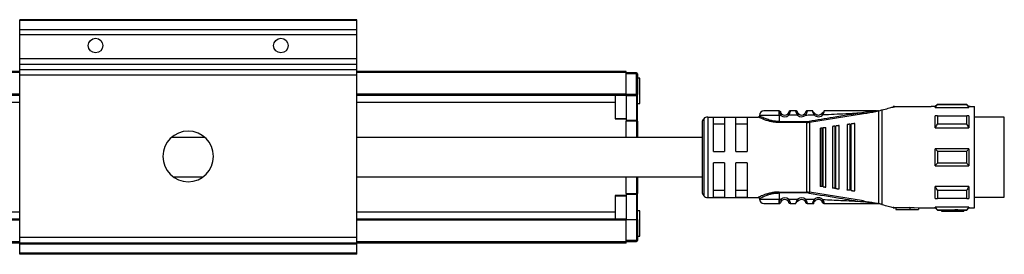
# Model space of a CAD drawing. Header units: millimetres. Extents: x -781 to 2310, y 413 to 796.
# Tile 4 of 9: x 206 to 381, y 413 to 455. Entities that reach past the tile are written whole.
import ezdxf

# ---------------------------------------------------------------- set-up
doc = ezdxf.new("R2010")
doc.units = ezdxf.units.MM

# ---------------------------------------------------------------- blocks, each defined once
blk = doc.blocks.new('Drawing View4')
at = {"color": 7, "linetype": 'Continuous', "lineweight": 25}
for p, q in [((167.73, 27.95), (107.73, 27.95)), ((107.73, 27.81), (107.73, 27.95)), ((167.73, 27.81), (107.73, 27.81)), ((107.73, 26.15), (107.73, 27.81)), ((167.73, 27.81), (167.73, 27.95)), ((167.73, 26.15), (167.73, 27.81)), ((167.73, 26.15), (107.73, 26.15)), ((107.73, 25.29), (107.73, 26.15)), ((167.73, 25.29), (107.73, 25.29)), ((107.73, 20.99), (107.73, 25.29)), ((167.73, 25.29), (167.73, 26.15)), ((167.73, 20.99), (167.73, 25.29)), ((167.73, 20.99), (107.73, 20.99)), ((107.73, 20), (107.73, 20.99)), ((167.73, 20), (107.73, 20)), ((107.73, 19.06), (107.73, 20)), ((167.73, 20), (167.73, 20.99)), ((167.73, 19.06), (167.73, 20)), ((107.73, 18.75), (27.73, 18.75)), ((107.73, 18.55), (27.73, 18.55)), ((167.73, 19.06), (107.73, 19.06)), ((107.73, 18.07), (107.73, 19.06)), ((167.73, 18.07), (107.73, 18.07)), ((107.73, -10.75), (107.73, 18.07)), ((167.73, 18.07), (167.73, 19.06)), ((215.73, 18.75), (167.73, 18.75)), ((215.73, 18.55), (167.73, 18.55)), ((167.73, -10.75), (167.73, 18.07)), ((215.73, 18.55), (215.73, 18.75)), ((215.73, 14.7), (215.73, 18.55)), ((217.53, 18.5), (215.73, 18.5)), ((217.53, 18.3), (215.73, 18.3)), ((217.53, 18.44), (217.53, 18.5)), ((217.53, 18.3), (217.53, 18.44)), ((217.73, 18.3), (217.53, 18.3)), ((217.53, 14.63), (217.53, 18.3)), ((217.73, 18.3), (217.73, 14.63)), ((218.13, 17.55), (217.73, 17.55)), ((218.13, 13.96), (218.13, 17.55)), ((107.73, 14.7), (27.73, 14.7)), ((107.73, 14.5), (27.73, 14.5)), ((215.73, 14.7), (167.73, 14.7)), ((215.73, 14.5), (167.73, 14.5)), ((213.73, 14.5), (213.73, 10.38)), ((215.73, 14.5), (215.73, 14.7)), ((217.53, 14.63), (215.73, 14.63)), ((215.73, 14.5), (215.73, 14.49)), ((215.73, 14.49), (217.53, 14.49)), ((215.73, 14.49), (215.73, 10.06)), ((217.53, 14.49), (217.53, 14.63)), ((217.53, 14.63), (217.64, 14.63)), ((217.53, 14.49), (217.53, 10.06)), ((217.64, 14.63), (217.73, 14.63)), ((217.73, 10.2), (217.73, 14.63)), ((107.73, 13.26), (27.73, 13.26)), ((213.73, 13.26), (167.73, 13.26)), ((217.73, 13.05), (218.13, 13.05)), ((218.13, 13.05), (218.13, 13.96)), ((263.5, 12.5), (263.23, 12.5)), ((263.23, 12.5), (263.23, 12.43)), ((263.5, 12.5), (270.02, 12.5)), ((270.73, 12.5), (270.02, 12.5)), ((271.13, 12.9), (270.73, 12.5)), ((270.73, 12.37), (270.73, 12.5)), ((270.73, 12.37), (276.73, 12.37)), ((276.33, 12.9), (271.13, 12.9)), ((276.33, 12.84), (271.13, 12.84)), ((276.73, 12.5), (276.33, 12.9)), ((276.33, 12.84), (276.33, 12.9)), ((276.93, 12.5), (276.73, 12.5)), ((276.73, 12.5), (276.73, 12.37)), ((276.93, 12.5), (277.73, 12.5)), ((277.73, -5.5), (277.73, 12.5)), ((230.23, 10.65), (230.23, -3.65)), ((230.23, 10.65), (239.23, 10.65)), ((233.23, 10.58), (231.23, 10.58)), ((231.23, 4.5), (231.23, 10.58)), ((233.23, 10.58), (233.23, 4.5)), ((235.23, 4.5), (235.23, 10.58)), ((237.23, 10.58), (235.23, 10.58)), ((237.23, 10.58), (237.23, 4.5)), ((239.43, 10.95), (239.43, 10.85)), ((242.93, 11.73), (242.92, 11.75)), ((242.93, 11.72), (242.93, 11.73)), ((242.93, 10.95), (242.93, 9.85)), ((243.25, 10.95), (242.93, 10.95)), ((243.25, 10.95), (243.44, 11.18)), ((246.22, 10.97), (244.62, 10.96)), ((245.92, 11.75), (244.94, 11.75)), ((246.22, 10.97), (246.42, 11.2)), ((248.32, 9.71), (257.99, 11.27)), ((248.95, 11.63), (248.94, 11.64)), ((249.36, 11.22), (249.38, 11.24)), ((250.53, 11.26), (250.51, 11.28)), ((260.45, 11.75), (260.66, 11.75)), ((260.68, -4.75), (260.68, 11.75)), ((260.73, 11.76), (261.25, 11.9)), ((261.25, 11.9), (261.25, -4.9)), ((271.13, 10.85), (276.33, 10.85)), ((276.73, 10.84), (276.73, 8.71)), ((283.03, 10.63), (277.73, 10.63)), ((283.03, 7.69), (283.03, 10.63)), ((213.73, 10.38), (215.73, 10.38)), ((213.73, 10.38), (213.73, 10.31)), ((213.73, 10.31), (215.73, 10.31)), ((217.53, 10.06), (215.73, 10.06)), ((215.73, 10.06), (215.73, 9.92)), ((217.53, 9.92), (215.73, 9.92)), ((215.73, 7), (215.73, 9.92)), ((217.53, 10.06), (217.53, 9.92)), ((217.53, 9.92), (217.73, 9.92)), ((217.53, 9.92), (217.53, 7)), ((217.73, 9.92), (217.73, 10.2)), ((217.73, 9.92), (217.73, 7)), ((229.23, 9.65), (229.23, -2.65)), ((229.52, 10.36), (229.52, -3.36)), ((231.23, 9.42), (233.23, 9.42)), ((235.23, 9.42), (237.23, 9.42)), ((242.93, 9.85), (247.9, 9.85)), ((247.9, 9.68), (242.93, 9.68)), ((247.9, 9.85), (247.9, 9.68)), ((247.9, -2.68), (247.9, 9.68)), ((248.3, 9.88), (248.32, 9.71)), ((248.32, 9.71), (248.32, -2.71)), ((251.23, -1.81), (251.23, 8.81)), ((252.43, 8.97), (252.43, -1.97)), ((252.86, 9.03), (253.06, 9.05)), ((252.86, 9.03), (252.86, -2.03)), ((253.63, -2.13), (253.63, 9.13)), ((255.03, 9.31), (255.03, -2.31)), ((255.54, 9.38), (255.54, -2.38)), ((255.83, 9.42), (255.74, 9.41)), ((255.74, -2.41), (255.74, 9.41)), ((256.43, -2.5), (256.43, 9.5)), ((276.33, 9.38), (271.13, 9.38)), ((107.73, 8.5), (107.63, 8.5)), ((250.23, 8.68), (250.23, -1.68)), ((250.57, 8.73), (250.77, 8.75)), ((250.57, 8.73), (250.57, -1.73)), ((270.73, 8.71), (276.73, 8.71)), ((283.03, -3.62), (283.03, 7.69)), ((231.23, 4.5), (233.23, 4.5)), ((235.23, 4.5), (237.23, 4.5)), ((276.73, 5), (270.73, 5)), ((271.13, 4.56), (276.33, 4.56)), ((276.73, 5), (276.73, 2)), ((233.23, 2.5), (231.23, 2.5)), ((231.23, -3.58), (231.23, 2.5)), ((233.23, 2.5), (233.23, -3.58)), ((237.23, 2.5), (235.23, 2.5)), ((235.23, -3.58), (235.23, 2.5)), ((237.23, 2.5), (237.23, -3.58)), ((270.73, 2), (276.73, 2)), ((276.33, 2.44), (271.13, 2.44)), ((107.73, -1.5), (107.63, -1.5)), ((215.73, -2.92), (215.73, 0)), ((217.53, 0), (217.53, -2.92)), ((217.73, 0), (217.73, -2.92)), ((250.77, -1.75), (250.57, -1.73)), ((270.73, -3.84), (270.73, -1.71)), ((276.73, -1.71), (270.73, -1.71)), ((215.73, -3.31), (213.73, -3.31)), ((213.73, -3.31), (213.73, -3.38)), ((213.73, -3.38), (215.73, -3.38)), ((213.73, -3.38), (213.73, -7.5)), ((215.73, -2.92), (217.53, -2.92)), ((215.73, -2.92), (215.73, -3.06)), ((215.73, -3.06), (217.53, -3.06)), ((215.73, -3.06), (215.73, -7.5)), ((217.53, -2.92), (217.53, -3.06)), ((217.73, -2.92), (217.53, -2.92)), ((217.53, -3.06), (217.53, -7.55)), ((217.73, -3.2), (217.73, -2.92)), ((217.73, -7.63), (217.73, -3.2)), ((233.23, -2.42), (231.23, -2.42)), ((237.23, -2.42), (235.23, -2.42)), ((242.93, -2.68), (247.9, -2.68)), ((247.9, -2.85), (242.93, -2.85)), ((247.9, -2.85), (247.9, -2.68)), ((248.3, -2.88), (248.32, -2.71)), ((257.99, -4.27), (248.32, -2.71)), ((253.06, -2.05), (252.86, -2.03)), ((255.74, -2.41), (255.54, -2.38)), ((255.74, -2.41), (255.83, -2.42)), ((271.13, -2.38), (276.33, -2.38)), ((230.23, -3.65), (239.23, -3.65)), ((231.23, -3.58), (233.23, -3.58)), ((235.23, -3.58), (237.23, -3.58)), ((239.43, -3.85), (239.43, -3.95)), ((242.92, -4.75), (242.93, -4.72)), ((242.93, -3.95), (243.25, -3.95)), ((244.62, -3.96), (244.42, -4.18)), ((244.62, -3.96), (246.22, -3.97)), ((244.93, -4.75), (245.92, -4.75)), ((246.41, -4.18), (246.42, -4.2)), ((246.41, -4.18), (246.42, -4.2)), ((247.66, -4), (247.45, -4.21)), ((249.36, -4.22), (249.38, -4.24)), ((250.51, -4.28), (250.74, -4.08)), ((260.45, -4.75), (260.22, -4.75)), ((260.45, -4.75), (260.68, -4.75)), ((276.33, -3.85), (271.13, -3.85)), ((277.73, -3.62), (283.03, -3.62)), ((107.73, -6.26), (27.73, -6.26)), ((213.73, -6.26), (167.73, -6.26)), ((218.13, -6.05), (217.73, -6.05)), ((218.13, -10.31), (218.13, -6.05)), ((263.23, -5.43), (263.23, -5.5)), ((263.23, -5.5), (263.5, -5.5)), ((263.73, -5.5), (263.5, -5.5)), ((266.23, -5.47), (263.73, -5.47)), ((263.73, -5.47), (263.73, -5.77)), ((263.73, -5.77), (263.73, -5.8)), ((263.73, -5.77), (266.23, -5.77)), ((263.73, -5.8), (267.73, -5.8)), ((266.23, -5.38), (267.73, -5.5)), ((266.23, -5.38), (266.23, -5.69)), ((266.23, -5.69), (267.73, -5.8)), ((266.23, -5.69), (266.23, -5.77)), ((267.73, -5.5), (270.02, -5.5)), ((267.73, -5.5), (267.73, -5.8)), ((270.02, -5.5), (270.73, -5.5)), ((276.73, -5.37), (270.73, -5.37)), ((270.73, -5.5), (271.13, -5.9)), ((271.13, -5.84), (276.33, -5.84)), ((271.13, -5.84), (271.13, -5.9)), ((271.13, -5.9), (271.83, -5.9)), ((274.23, -5.89), (271.83, -5.89)), ((271.83, -5.89), (271.83, -6.09)), ((271.83, -6.09), (271.83, -6.1)), ((271.83, -6.09), (274.23, -6.09)), ((271.83, -6.1), (275.83, -6.1)), ((274.23, -5.85), (274.23, -6.05)), ((274.23, -6.05), (274.23, -6.09)), ((275.83, -5.9), (276.33, -5.9)), ((275.83, -5.9), (275.83, -6.1)), ((276.33, -5.9), (276.73, -5.5)), ((276.73, -5.37), (276.73, -5.5)), ((276.73, -5.5), (276.93, -5.5)), ((276.93, -5.5), (277.73, -5.5)), ((107.73, -7.5), (27.73, -7.5)), ((107.73, -7.7), (27.73, -7.7)), ((215.73, -7.5), (167.73, -7.5)), ((215.73, -7.7), (167.73, -7.7)), ((215.73, -7.7), (215.73, -7.5)), ((215.73, -7.55), (217.53, -7.55)), ((215.73, -11.55), (215.73, -7.7)), ((217.53, -7.55), (217.53, -11.3)), ((217.73, -7.63), (217.73, -11.3)), ((218.13, -10.55), (218.13, -10.31)), ((107.73, -11.55), (27.73, -11.55)), ((107.73, -11.75), (27.73, -11.75)), ((167.73, -10.75), (107.73, -10.75)), ((107.73, -11.75), (107.73, -10.75)), ((167.73, -11.75), (107.73, -11.75)), ((107.73, -11.95), (107.73, -11.75)), ((167.73, -11.95), (107.73, -11.95)), ((107.73, -13.55), (107.73, -11.95)), ((167.73, -11.75), (167.73, -10.75)), ((215.73, -11.55), (167.73, -11.55)), ((167.73, -11.95), (167.73, -11.75)), ((215.73, -11.75), (167.73, -11.75)), ((167.73, -13.55), (167.73, -11.95)), ((217.53, -11.3), (215.73, -11.3)), ((215.73, -11.5), (217.53, -11.5)), ((215.73, -11.75), (215.73, -11.55)), ((217.53, -11.3), (217.53, -11.44)), ((217.53, -11.44), (217.53, -11.5)), ((217.73, -10.55), (218.13, -10.55)), ((167.73, -13.55), (107.73, -13.55)), ((107.73, -13.75), (107.73, -13.55)), ((167.73, -13.75), (107.73, -13.75)), ((167.73, -13.75), (167.73, -13.55))]:
    blk.add_line(p, q, dxfattribs=at)
at = {"color": 7, "linetype": 'Continuous', "lineweight": 25, "flags": 128}
for points in [[(242.93, 10.95), (242.09, 10.95), (241.3, 10.95), (240.61, 10.95), (240.05, 10.95), (239.66, 10.95), (239.45, 10.95), (239.43, 10.95)], [(245.92, 11.75), (245.97, 11.75), (246, 11.74)], [(270.73, 8.71), (270.73, 9.02), (270.73, 9.31), (270.73, 9.59), (270.73, 9.86), (270.73, 10.12), (270.73, 10.37), (270.73, 10.61), (270.73, 10.84)], [(271.13, 10.85), (271.13, 10.69), (271.13, 10.52), (271.13, 10.34), (271.13, 10.16), (271.13, 9.97), (271.13, 9.78), (271.13, 9.58), (271.13, 9.38)], [(276.33, 9.38), (276.33, 9.58), (276.33, 9.78), (276.33, 9.97), (276.33, 10.16), (276.33, 10.34), (276.33, 10.52), (276.33, 10.69), (276.33, 10.85)], [(107.73, 10.49), (107.73, 10.49), (107.63, 10.5)], [(253.06, -2.05), (253.06, -0.97), (253.06, 0.23), (253.06, 1.5), (253.06, 2.83), (253.06, 4.17), (253.06, 5.5), (253.06, 6.77), (253.06, 7.97), (253.06, 9.05)], [(255.54, 9.38), (255.66, 9.4), (255.74, 9.41)], [(250.77, -1.75), (250.77, -0.72), (250.77, 0.41), (250.77, 1.62), (250.77, 2.87), (250.77, 4.13), (250.77, 5.38), (250.77, 6.59), (250.77, 7.72), (250.77, 8.75)], [(270.73, 2), (270.73, 2.37), (270.73, 2.75), (270.73, 3.12), (270.73, 3.5), (270.73, 3.88), (270.73, 4.25), (270.73, 4.63), (270.73, 5)], [(271.13, 4.56), (271.13, 4.29), (271.13, 4.03), (271.13, 3.76), (271.13, 3.5), (271.13, 3.24), (271.13, 2.97), (271.13, 2.71), (271.13, 2.44)], [(276.33, 2.44), (276.33, 2.71), (276.33, 2.97), (276.33, 3.24), (276.33, 3.5), (276.33, 3.76), (276.33, 4.03), (276.33, 4.29), (276.33, 4.56)], [(276.73, -1.71), (276.73, -2.02), (276.73, -2.31), (276.73, -2.59), (276.73, -2.86), (276.73, -3.12), (276.73, -3.37), (276.73, -3.61), (276.73, -3.84)], [(107.73, -3.49), (107.73, -3.49), (107.63, -3.5)], [(242.93, -2.85), (242.93, -3.47), (242.93, -3.95)], [(271.13, -2.38), (271.13, -2.58), (271.13, -2.78), (271.13, -2.97), (271.13, -3.16), (271.13, -3.34), (271.13, -3.52), (271.13, -3.69), (271.13, -3.85)], [(276.33, -3.85), (276.33, -3.69), (276.33, -3.52), (276.33, -3.34), (276.33, -3.16), (276.33, -2.97), (276.33, -2.78), (276.33, -2.58), (276.33, -2.38)], [(239.43, -3.95), (239.45, -3.95), (239.66, -3.95), (240.05, -3.95), (240.61, -3.95), (241.3, -3.95), (242.09, -3.95), (242.93, -3.95)], [(270.73, -5.5), (270.73, -5.49), (270.73, -5.47), (270.73, -5.43), (270.73, -5.37)], [(276.33, -5.9), (276.33, -5.9), (276.33, -5.89), (276.33, -5.87), (276.33, -5.84)], [(217.53, -11.3), (217.57, -11.3), (217.61, -11.3), (217.64, -11.3), (217.67, -11.3), (217.69, -11.3), (217.71, -11.3), (217.72, -11.3), (217.73, -11.3)]]:
    blk.add_lwpolyline(points, dxfattribs=at)
at = {"color": 7, "linetype": 'Continuous', "lineweight": 25}
for centre in [(121.23, 23.35), (154.23, 23.35)]:
    blk.add_circle(centre, 1.3, dxfattribs=at)
for centre, radius, start, end in [((217.53, 18.3), 0.2, 0, 90), ((217.53, 14.74), 0.245, 269.0206, 304.1238), ((217.43, 14.52), 0.243, 2.4776, 27.5126), ((217.6, 14.64), 0.128, 302.6826, 357.3862), ((414.22, 12.89), 143.1, 179.9966, 180.0205), ((230.23, 9.65), 1, 90, 135), ((240.23, 10.95), 0.8, 89.9996, 179.9996), ((243.93, 11.75), 1.05, 229.5999, 310.9287), ((243.93, 11.75), 0.75, 229.5945, 310.9271), ((245.92, 11.45), 0.3, 16.6017, 40.6516), ((246.93, 11.75), 1.05, 227.6552, 314.3629), ((246.93, 11.75), 0.75, 227.6553, 314.363), ((249.93, 11.75), 1.05, 222.867, 320.7053), ((249.93, 11.75), 0.75, 222.867, 320.7053), ((217.55, 10.24), 0.179, 262.2327, 349.1567), ((230.23, 9.65), 1, 135, 180), ((247.9, 12.28), 2.43, 270.0027, 279.4582), ((137.73, 3.65), 4.5, 90, 270), ((137.73, 3.65), 4.5, 270, 90), ((217.55, -3.24), 0.179, 10.8433, 97.7673), ((230.23, -2.65), 1, 180, 225), ((230.23, -2.65), 1, 225, 270), ((247.9, -5.28), 2.43, 80.5416, 89.9931), ((240.23, -3.95), 0.8, 180.0004, 270.0004), ((243.93, -4.75), 1.05, 49.0731, 130.3811), ((243.93, -4.75), 0.75, 49.0731, 130.4057), ((246.93, -4.75), 1.05, 45.6392, 132.3453), ((246.93, -4.75), 0.75, 45.6374, 132.3465), ((247.93, -4.45), 0.3, 196.6017, 270), ((249.93, -4.75), 1.05, 39.3083, 137.1337), ((249.93, -4.75), 0.75, 39.2948, 137.1337), ((217.53, -11.3), 0.2, 270, 359.9998)]:
    blk.add_arc(centre, radius, start, end, dxfattribs=at)
for points, knots in [([(261.25, 11.9), (261.65, 12.01), (262.44, 12.22), (262.97, 12.36), (263.23, 12.43)], [0, 0, 0, 0, 0.503559, 1, 1, 1, 1]), ([(263.23, 12.43), (263.32, 12.45), (263.47, 12.49), (263.49, 12.5), (263.5, 12.5)], [0, 0, 0, 0, 0.597948, 1, 1, 1, 1]), ([(270.73, 12.37), (270.8, 12.46), (270.93, 12.62), (271.07, 12.77), (271.13, 12.84)], [0, 0, 0, 0, 0.553792, 1, 1, 1, 1]), ([(276.33, 12.84), (276.41, 12.75), (276.54, 12.6), (276.67, 12.44), (276.73, 12.37)], [0, 0, 0, 0, 0.5661892, 1, 1, 1, 1]), ([(239.43, 10.85), (239.43, 10.83), (239.42, 10.79), (239.4, 10.74), (239.37, 10.71), (239.34, 10.68), (239.29, 10.65), (239.25, 10.65), (239.22, 10.65)], [0, 0, 0, 0, 0.2399307, 0.3693767, 0.501524, 0.6334465, 0.7622473, 1, 1, 1, 1]), ([(241.94, 9.76), (241.85, 9.77), (241.5, 9.82), (240.96, 9.96), (240.34, 10.16), (239.84, 10.37), (239.48, 10.53), (239.26, 10.63), (239.24, 10.64), (239.23, 10.65)], [0, 0, 0, 0, 0.058005, 0.221383, 0.387996, 0.55011, 0.713007, 0.864869, 1, 1, 1, 1]), ([(242.93, 9.85), (242.71, 9.86), (242.24, 9.88), (241.5, 10.01), (240.9, 10.2), (240.23, 10.45), (239.74, 10.69), (239.49, 10.82), (239.41, 10.86), (239.43, 10.85), (239.43, 10.85)], [0, 0, 0, 0, 0.119643, 0.249053, 0.420317, 0.499119, 0.748929, 0.878027, 0.999989, 1, 1, 1, 1]), ([(242.92, 11.75), (242.57, 11.75), (241.86, 11.75), (240.97, 11.75), (240.35, 11.75), (240.27, 11.75), (240.23, 11.75)], [0, 0, 0, 0, 0.25, 0.499999, 0.75, 1, 1, 1, 1]), ([(242.93, 10.95), (242.93, 11.04), (242.93, 11.21), (242.93, 11.44), (242.93, 11.63), (242.93, 11.69), (242.93, 11.72)], [0, 0, 0, 0, 0.25, 0.5, 0.75, 1, 1, 1, 1]), ([(242.93, 11.72), (242.93, 11.69), (242.95, 11.63), (243, 11.43), (243.09, 11.19), (243.19, 11.03), (243.25, 10.95)], [0, 0, 0, 0, 0.242869, 0.486629, 0.730713, 1, 1, 1, 1]), ([(243.43, 11.16), (243.41, 11.18), (243.35, 11.21), (243.26, 11.28), (243.17, 11.36), (243.08, 11.45), (243.01, 11.54), (242.97, 11.58), (242.95, 11.6)], [0, 0, 0, 0, 0.142674, 0.296671, 0.465173, 0.648681, 0.845235, 1, 1, 1, 1]), ([(243.44, 11.18), (243.42, 11.2), (243.38, 11.24), (243.32, 11.31), (243.28, 11.37), (243.24, 11.45), (243.21, 11.52), (243.21, 11.53), (243.21, 11.54)], [0, 0, 0, 0, 0.125212, 0.241394, 0.354087, 0.469338, 0.726349, 1, 1, 1, 1]), ([(244.65, 11.54), (244.65, 11.53), (244.65, 11.53), (244.64, 11.5), (244.61, 11.43), (244.56, 11.35), (244.52, 11.29), (244.48, 11.24), (244.44, 11.2), (244.42, 11.18)], [0, 0, 0, 0, 0.09964, 0.282254, 0.560634, 0.674404, 0.782627, 0.889659, 1, 1, 1, 1]), ([(244.94, 11.75), (244.93, 11.74), (244.93, 11.74), (244.91, 11.67), (244.89, 11.58), (244.84, 11.43), (244.77, 11.21), (244.67, 11.04), (244.62, 10.96)], [0, 0, 0, 0, 0.144729, 0.283823, 0.416344, 0.542823, 0.779088, 1, 1, 1, 1]), ([(246.22, 10.97), (246.17, 11.07), (246.08, 11.21), (246.02, 11.4), (245.98, 11.52), (245.95, 11.62), (245.93, 11.69), (245.92, 11.74), (245.92, 11.75), (245.92, 11.75)], [0, 0, 0, 0, 0.260575, 0.380139, 0.506889, 0.633746, 0.751654, 0.873628, 1, 1, 1, 1]), ([(246.15, 11.64), (246.13, 11.66), (246.09, 11.7), (246.01, 11.74), (245.95, 11.74), (245.92, 11.74)], [0, 0, 0, 0, 0.2878858, 0.6555388, 1, 1, 1, 1]), ([(246.42, 11.2), (246.4, 11.22), (246.36, 11.26), (246.31, 11.32), (246.28, 11.38), (246.24, 11.44), (246.21, 11.52), (246.21, 11.53), (246.21, 11.54)], [0, 0, 0, 0, 0.128473, 0.244247, 0.350551, 0.471184, 0.69326, 1, 1, 1, 1]), ([(246.41, 11.18), (246.38, 11.21), (246.32, 11.29), (246.26, 11.4), (246.23, 11.47), (246.23, 11.48), (246.22, 11.49)], [0, 0, 0, 0, 0.273071, 0.544219, 0.815713, 1, 1, 1, 1]), ([(247.65, 11.54), (247.64, 11.53), (247.64, 11.51), (247.62, 11.47), (247.61, 11.43), (247.58, 11.38), (247.55, 11.32), (247.5, 11.27), (247.47, 11.23), (247.45, 11.21)], [0, 0, 0, 0, 0.311224, 0.44031, 0.555819, 0.666654, 0.779304, 0.885992, 1, 1, 1, 1]), ([(247.63, 11.49), (247.63, 11.49), (247.63, 11.47), (247.6, 11.4), (247.55, 11.3), (247.49, 11.23), (247.46, 11.2)], [0, 0, 0, 0, 0.186507, 0.455708, 0.726218, 1, 1, 1, 1]), ([(247.72, 11.66), (247.71, 11.65), (247.68, 11.61), (247.66, 11.57), (247.65, 11.54)], [0, 0, 0, 0, 0.349074, 1, 1, 1, 1]), ([(247.93, 11.75), (247.93, 11.75), (247.93, 11.74), (247.92, 11.69), (247.9, 11.62), (247.88, 11.53), (247.84, 11.41), (247.78, 11.23), (247.71, 11.09), (247.66, 11)], [0, 0, 0, 0, 0.130596, 0.243598, 0.365223, 0.490036, 0.623138, 0.753138, 1, 1, 1, 1]), ([(247.66, 11), (247.94, 11.01), (248.44, 11.02), (248.94, 11.03), (249.16, 11.04)], [0, 0, 0, 0, 0.560003, 1, 1, 1, 1]), ([(247.93, 11.74), (247.9, 11.74), (247.84, 11.74), (247.76, 11.7), (247.72, 11.66), (247.71, 11.64)], [0, 0, 0, 0, 0.337444, 0.704515, 1, 1, 1, 1]), ([(247.93, 11.75), (247.9, 11.75), (247.84, 11.74), (247.79, 11.71), (247.77, 11.7)], [0, 0, 0, 0, 0.553858, 1, 1, 1, 1]), ([(248.92, 11.75), (248.74, 11.75), (248.41, 11.75), (248.08, 11.75), (247.93, 11.75)], [0, 0, 0, 0, 0.559996, 1, 1, 1, 1]), ([(257.96, 11.45), (256.16, 11.16), (252.93, 10.65), (249.71, 10.12), (248.3, 9.88)], [0, 0, 0, 0, 0.560132, 1, 1, 1, 1]), ([(248.94, 11.62), (248.94, 11.65), (248.93, 11.7), (248.92, 11.74), (248.92, 11.75), (248.92, 11.75)], [0, 0, 0, 0, 0.265929, 0.626456, 1, 1, 1, 1]), ([(249.16, 11.04), (249.12, 11.13), (249.05, 11.26), (248.99, 11.43), (248.96, 11.54), (248.95, 11.6), (248.94, 11.62)], [0, 0, 0, 0, 0.3967666, 0.596129, 0.7920964, 1, 1, 1, 1]), ([(249.37, 11.22), (249.34, 11.24), (249.3, 11.27), (249.22, 11.34), (249.14, 11.41), (249.06, 11.5), (249, 11.57), (248.96, 11.61), (248.95, 11.63)], [0, 0, 0, 0, 0.140697, 0.293067, 0.459187, 0.639907, 0.83246, 1, 1, 1, 1]), ([(249.16, 11.04), (249.19, 11.06), (249.25, 11.12), (249.32, 11.18), (249.36, 11.22), (249.36, 11.22), (249.36, 11.22)], [0, 0, 0, 0, 0.328922, 0.657845, 0.986767, 1, 1, 1, 1]), ([(250.9, 11.58), (250.88, 11.56), (250.84, 11.53), (250.78, 11.46), (250.71, 11.4), (250.64, 11.34), (250.58, 11.3), (250.54, 11.27), (250.52, 11.26)], [0, 0, 0, 0, 0.165586, 0.356662, 0.535912, 0.702186, 0.856372, 1, 1, 1, 1]), ([(250.74, 11.09), (250.71, 11.11), (250.65, 11.16), (250.58, 11.22), (250.53, 11.26), (250.53, 11.26), (250.53, 11.26)], [0, 0, 0, 0, 0.329696, 0.659392, 0.989088, 1, 1, 1, 1]), ([(250.9, 11.58), (250.9, 11.57), (250.89, 11.54), (250.87, 11.45), (250.83, 11.3), (250.77, 11.17), (250.74, 11.09)], [0, 0, 0, 0, 0.069566, 0.299348, 0.533277, 1, 1, 1, 1]), ([(250.74, 11.09), (252.09, 11.14), (254.5, 11.23), (256.9, 11.38), (257.96, 11.45)], [0, 0, 0, 0, 0.560035, 1, 1, 1, 1]), ([(250.93, 11.75), (250.93, 11.75), (250.93, 11.74), (250.92, 11.69), (250.91, 11.62), (250.9, 11.58)], [0, 0, 0, 0, 0.2940392, 0.5784955, 1, 1, 1, 1]), ([(260.22, 11.75), (258.49, 11.75), (255.4, 11.75), (252.3, 11.75), (250.93, 11.75)], [0, 0, 0, 0, 0.55991, 1, 1, 1, 1]), ([(260.04, 11.69), (259.8, 11.66), (259.11, 11.59), (258.42, 11.51), (257.96, 11.45)], [0, 0, 0, 0, 0.336936, 1, 1, 1, 1]), ([(257.96, 11.45), (257.96, 11.44), (257.97, 11.43), (257.97, 11.39), (257.98, 11.34), (257.98, 11.3), (257.99, 11.28), (257.99, 11.27)], [0, 0, 0, 0, 0.091603, 0.249514, 0.4999, 0.764636, 1, 1, 1, 1]), ([(257.99, 11.27), (258.72, 11.37), (259.53, 11.48), (260.3, 11.69), (260.38, 11.71)], [0, 0, 0, 0, 0.891837, 1, 1, 1, 1]), ([(260.22, 11.75), (260.27, 11.75), (260.34, 11.75), (260.41, 11.75), (260.42, 11.74), (260.43, 11.74), (260.43, 11.74), (260.43, 11.74), (260.43, 11.74), (260.43, 11.74), (260.43, 11.74), (260.4, 11.73), (260.27, 11.71), (260.14, 11.7), (260.04, 11.69)], [0, 0, 0, 0, 0.265411, 0.325307, 0.338215, 0.348853, 0.353315, 0.357365, 0.359355, 0.361401, 0.36591, 0.37717, 0.482443, 1, 1, 1, 1]), ([(260.38, 11.71), (260.39, 11.71), (260.42, 11.72), (260.44, 11.73), (260.45, 11.73), (260.45, 11.74), (260.45, 11.75), (260.45, 11.75), (260.45, 11.75)], [0, 0, 0, 0, 0.310194, 0.541703, 0.667898, 0.777515, 0.883985, 1, 1, 1, 1]), ([(260.68, 11.75), (260.68, 11.75), (260.67, 11.75), (260.66, 11.75), (260.66, 11.75)], [0, 0, 0, 0, 0.5523958, 1, 1, 1, 1]), ([(260.68, 11.75), (260.69, 11.75), (260.71, 11.75), (260.72, 11.76), (260.73, 11.76)], [0, 0, 0, 0, 0.5006137, 1, 1, 1, 1]), ([(271.13, 10.85), (271.05, 10.85), (270.92, 10.84), (270.79, 10.84), (270.73, 10.84)], [0, 0, 0, 0, 0.566189, 1, 1, 1, 1]), ([(276.73, 10.84), (276.66, 10.84), (276.53, 10.84), (276.39, 10.85), (276.33, 10.85)], [0, 0, 0, 0, 0.553792, 1, 1, 1, 1]), ([(242.93, 9.68), (242.73, 9.68), (242.39, 9.68), (242.07, 9.74), (241.94, 9.76)], [0, 0, 0, 0, 0.575662, 1, 1, 1, 1]), ([(247.9, 9.68), (247.94, 9.68), (248.01, 9.68), (248.08, 9.68), (248.11, 9.69)], [0, 0, 0, 0, 0.559726, 1, 1, 1, 1]), ([(248.32, 9.71), (248.28, 9.71), (248.21, 9.7), (248.14, 9.69), (248.11, 9.69)], [0, 0, 0, 0, 0.559933, 1, 1, 1, 1]), ([(250.83, 8.76), (250.87, 8.77), (250.98, 8.78), (251.11, 8.8), (251.21, 8.81), (251.22, 8.81), (251.23, 8.81)], [0, 0, 0, 0, 0.1848998, 0.4087119, 0.6859847, 1, 1, 1, 1]), ([(252.86, 9.03), (252.83, 9.02), (252.78, 9.02), (252.68, 9), (252.56, 8.99), (252.45, 8.97), (252.44, 8.97), (252.43, 8.97)], [0, 0, 0, 0, 0.097342, 0.196469, 0.405839, 0.669699, 1, 1, 1, 1]), ([(253.13, 9.06), (253.12, 9.06), (253.09, 9.06), (253.07, 9.06), (253.06, 9.05)], [0, 0, 0, 0, 0.559949, 1, 1, 1, 1]), ([(253.63, 9.13), (253.62, 9.13), (253.6, 9.13), (253.49, 9.11), (253.35, 9.09), (253.22, 9.08), (253.16, 9.07), (253.13, 9.06)], [0, 0, 0, 0, 0.30579, 0.570569, 0.801387, 0.904132, 1, 1, 1, 1]), ([(255.54, 9.38), (255.51, 9.38), (255.45, 9.37), (255.33, 9.35), (255.18, 9.34), (255.05, 9.32), (255.04, 9.32), (255.03, 9.31)], [0, 0, 0, 0, 0.095969, 0.193666, 0.400239, 0.664134, 1, 1, 1, 1]), ([(256.43, 9.5), (256.42, 9.5), (256.4, 9.5), (256.24, 9.48), (256.07, 9.45), (255.93, 9.43), (255.86, 9.43), (255.83, 9.42)], [0, 0, 0, 0, 0.325938, 0.603471, 0.815327, 0.910521, 1, 1, 1, 1]), ([(270.73, 8.71), (270.8, 8.84), (270.93, 9.06), (271.07, 9.28), (271.13, 9.38)], [0, 0, 0, 0, 0.553742, 1, 1, 1, 1]), ([(276.33, 9.38), (276.41, 9.25), (276.54, 9.03), (276.67, 8.81), (276.73, 8.71)], [0, 0, 0, 0, 0.566235, 1, 1, 1, 1]), ([(250.23, 8.68), (250.23, 8.68), (250.24, 8.68), (250.33, 8.69), (250.43, 8.71), (250.51, 8.72), (250.55, 8.72), (250.57, 8.73)], [0, 0, 0, 0, 0.323921, 0.5874, 0.803788, 0.901229, 1, 1, 1, 1]), ([(250.83, 8.76), (250.82, 8.76), (250.8, 8.76), (250.78, 8.75), (250.77, 8.75)], [0, 0, 0, 0, 0.559946, 1, 1, 1, 1]), ([(140.64, 7), (139.88, 7), (137.91, 7), (135.94, 7), (134.74, 7)], [0, 0, 0, 0, 0.386953, 1, 1, 1, 1]), ([(229.23, 7), (227.75, 7), (224.5, 7), (219.66, 7), (214.91, 7), (210.74, 7), (207.15, 7), (202.85, 7), (197.58, 7), (191.72, 7), (186.33, 7), (181.46, 7), (176.53, 7), (171.95, 7), (169.01, 7), (167.73, 7)], [0, 0, 0, 0, 0.071561, 0.1579, 0.234838, 0.302415, 0.360646, 0.409535, 0.511603, 0.617672, 0.69591, 0.775439, 0.856086, 0.937282, 1, 1, 1, 1]), ([(271.13, 4.56), (271.05, 4.64), (270.92, 4.79), (270.79, 4.94), (270.73, 5)], [0, 0, 0, 0, 0.566189, 1, 1, 1, 1]), ([(276.73, 5), (276.66, 4.92), (276.53, 4.77), (276.39, 4.62), (276.33, 4.56)], [0, 0, 0, 0, 0.553792, 1, 1, 1, 1]), ([(270.73, 2), (270.8, 2.08), (270.93, 2.23), (271.07, 2.38), (271.13, 2.44)], [0, 0, 0, 0, 0.553792, 1, 1, 1, 1]), ([(276.33, 2.44), (276.41, 2.36), (276.54, 2.21), (276.67, 2.06), (276.73, 2)], [0, 0, 0, 0, 0.566189, 1, 1, 1, 1]), ([(167.73, 0), (169.14, 0), (172.3, 0), (177.31, 0), (182.87, 0), (188.68, 0), (194.61, 0), (200.03, 0), (204.89, 0), (209.04, 0), (212.47, 0), (215.42, 0), (218.26, 0), (221.8, 0), (225.53, 0), (228.09, 0), (229.23, 0)], [0, 0, 0, 0, 0.069361, 0.154748, 0.245228, 0.341978, 0.438728, 0.535472, 0.606414, 0.675309, 0.737988, 0.772883, 0.818935, 0.876158, 0.944579, 1, 1, 1, 1]), ([(135.25, 0), (136.56, 0), (138.21, 0), (139.87, 0), (140.22, 0)], [0, 0, 0, 0, 0.787332, 1, 1, 1, 1]), ([(250.57, -1.73), (250.55, -1.72), (250.51, -1.72), (250.43, -1.71), (250.33, -1.69), (250.24, -1.68), (250.23, -1.68), (250.23, -1.68)], [0, 0, 0, 0, 0.096571, 0.197429, 0.41274, 0.676188, 1, 1, 1, 1]), ([(250.77, -1.75), (250.78, -1.75), (250.8, -1.76), (250.82, -1.76), (250.83, -1.76)], [0, 0, 0, 0, 0.553505, 1, 1, 1, 1]), ([(271.13, -2.38), (271.05, -2.25), (270.92, -2.03), (270.79, -1.81), (270.73, -1.71)], [0, 0, 0, 0, 0.566235, 1, 1, 1, 1]), ([(276.73, -1.71), (276.66, -1.84), (276.53, -2.06), (276.39, -2.28), (276.33, -2.38)], [0, 0, 0, 0, 0.553742, 1, 1, 1, 1]), ([(242.93, -2.68), (242.71, -2.68), (242.24, -2.7), (241.55, -2.82), (240.86, -2.99), (240.27, -3.19), (239.79, -3.39), (239.46, -3.54), (239.25, -3.63), (239.24, -3.64), (239.23, -3.65)], [0, 0, 0, 0, 0.111654, 0.24051, 0.376183, 0.512093, 0.644057, 0.773959, 0.895726, 1, 1, 1, 1]), ([(239.43, -3.85), (239.43, -3.85), (239.41, -3.86), (239.49, -3.82), (239.74, -3.69), (240.23, -3.45), (240.73, -3.26), (241.1, -3.14), (241.58, -3), (242.24, -2.88), (242.71, -2.86), (242.93, -2.85)], [0, 0, 0, 0, 0.000007, 0.121941, 0.250995, 0.500733, 0.57951, 0.626115, 0.751023, 0.880401, 1, 1, 1, 1]), ([(248.11, -2.69), (248.07, -2.68), (248, -2.68), (247.93, -2.68), (247.9, -2.68)], [0, 0, 0, 0, 0.560115, 1, 1, 1, 1]), ([(248.11, -2.69), (248.15, -2.69), (248.22, -2.7), (248.29, -2.71), (248.32, -2.71)], [0, 0, 0, 0, 0.560253, 1, 1, 1, 1]), ([(248.3, -2.88), (250.1, -3.18), (253.32, -3.71), (256.54, -4.23), (257.96, -4.45)], [0, 0, 0, 0, 0.5598813, 1, 1, 1, 1]), ([(250.83, -1.76), (250.85, -1.76), (250.9, -1.77), (250.99, -1.78), (251.11, -1.8), (251.21, -1.81), (251.22, -1.81), (251.23, -1.81)], [0, 0, 0, 0, 0.0921131, 0.1903713, 0.4092729, 0.6862796, 1, 1, 1, 1]), ([(252.86, -2.03), (252.83, -2.02), (252.78, -2.02), (252.68, -2), (252.56, -1.99), (252.45, -1.97), (252.44, -1.97), (252.43, -1.97)], [0, 0, 0, 0, 0.095358, 0.192264, 0.405805, 0.669689, 1, 1, 1, 1]), ([(253.06, -2.05), (253.07, -2.06), (253.09, -2.06), (253.12, -2.06), (253.13, -2.06)], [0, 0, 0, 0, 0.553052, 1, 1, 1, 1]), ([(253.13, -2.06), (253.16, -2.07), (253.22, -2.08), (253.33, -2.09), (253.48, -2.11), (253.6, -2.13), (253.62, -2.13), (253.63, -2.13)], [0, 0, 0, 0, 0.0908938, 0.1877068, 0.4032213, 0.6805169, 1, 1, 1, 1]), ([(255.54, -2.38), (255.51, -2.38), (255.45, -2.37), (255.33, -2.35), (255.18, -2.34), (255.05, -2.32), (255.04, -2.32), (255.03, -2.31)], [0, 0, 0, 0, 0.09377, 0.189049, 0.400199, 0.66412, 1, 1, 1, 1]), ([(255.83, -2.42), (255.86, -2.43), (255.93, -2.43), (256.07, -2.45), (256.24, -2.48), (256.4, -2.5), (256.42, -2.5), (256.43, -2.5)], [0, 0, 0, 0, 0.089482, 0.184693, 0.396628, 0.674165, 1, 1, 1, 1]), ([(239.22, -3.65), (239.25, -3.65), (239.29, -3.65), (239.34, -3.68), (239.37, -3.71), (239.4, -3.74), (239.42, -3.79), (239.43, -3.83), (239.43, -3.85)], [0, 0, 0, 0, 0.23785, 0.366664, 0.498577, 0.630701, 0.760116, 1, 1, 1, 1]), ([(240.23, -4.75), (240.27, -4.75), (240.35, -4.75), (240.97, -4.75), (241.86, -4.75), (242.57, -4.75), (242.92, -4.75)], [0, 0, 0, 0, 0.249999, 0.499999, 0.749999, 1, 1, 1, 1]), ([(242.93, -4.72), (242.93, -4.69), (242.93, -4.63), (242.93, -4.44), (242.93, -4.21), (242.93, -4.04), (242.93, -3.95)], [0, 0, 0, 0, 0.25, 0.5, 0.75, 1, 1, 1, 1]), ([(242.93, -4.72), (242.94, -4.69), (242.95, -4.62), (243.01, -4.42), (243.09, -4.19), (243.2, -4.03), (243.25, -3.95)], [0, 0, 0, 0, 0.255033, 0.493765, 0.735694, 1, 1, 1, 1]), ([(243.44, -4.18), (243.42, -4.2), (243.38, -4.23), (243.33, -4.29), (243.29, -4.35), (243.25, -4.43), (243.22, -4.51), (243.21, -4.53), (243.21, -4.54)], [0, 0, 0, 0, 0.112593, 0.221927, 0.332852, 0.45002, 0.718276, 1, 1, 1, 1]), ([(243.25, -3.95), (243.27, -3.98), (243.32, -4.04), (243.39, -4.12), (243.43, -4.17), (243.44, -4.18), (243.44, -4.18)], [0, 0, 0, 0, 0.25, 0.5, 0.75, 1, 1, 1, 1]), ([(244.42, -4.18), (244.44, -4.2), (244.47, -4.23), (244.52, -4.29), (244.56, -4.35), (244.59, -4.4), (244.62, -4.46), (244.64, -4.52), (244.65, -4.53), (244.65, -4.54)], [0, 0, 0, 0, 0.099405, 0.203266, 0.318943, 0.435652, 0.574102, 0.710976, 1, 1, 1, 1]), ([(244.62, -3.96), (244.67, -4.05), (244.76, -4.2), (244.84, -4.39), (244.89, -4.55), (244.92, -4.67), (244.93, -4.74), (244.93, -4.74), (244.93, -4.75)], [0, 0, 0, 0, 0.257236, 0.385592, 0.515018, 0.745451, 0.869592, 1, 1, 1, 1]), ([(245.92, -4.75), (245.92, -4.75), (245.92, -4.74), (245.94, -4.68), (245.96, -4.59), (246, -4.45), (246.08, -4.23), (246.17, -4.06), (246.22, -3.97)], [0, 0, 0, 0, 0.140832, 0.276128, 0.406355, 0.532039, 0.771082, 1, 1, 1, 1]), ([(245.96, -4.61), (245.97, -4.59), (246.01, -4.55), (246.07, -4.46), (246.16, -4.38), (246.25, -4.29), (246.33, -4.23), (246.39, -4.19), (246.41, -4.18)], [0, 0, 0, 0, 0.147158, 0.345156, 0.530292, 0.700458, 0.856045, 1, 1, 1, 1]), ([(246.22, -3.97), (246.25, -4), (246.3, -4.06), (246.37, -4.13), (246.4, -4.17), (246.41, -4.18), (246.41, -4.18)], [0, 0, 0, 0, 0.32967, 0.65934, 0.98901, 1, 1, 1, 1]), ([(247.45, -4.21), (247.47, -4.23), (247.51, -4.27), (247.55, -4.33), (247.58, -4.38), (247.61, -4.43), (247.63, -4.48), (247.64, -4.52), (247.65, -4.53), (247.65, -4.54)], [0, 0, 0, 0, 0.123014, 0.237615, 0.348765, 0.461883, 0.577963, 0.716125, 1, 1, 1, 1]), ([(247.46, -4.2), (247.49, -4.21), (247.54, -4.25), (247.62, -4.31), (247.71, -4.39), (247.79, -4.47), (247.85, -4.55), (247.88, -4.59), (247.9, -4.61)], [0, 0, 0, 0, 0.1456379, 0.3027881, 0.4748649, 0.6621431, 0.8626479, 1, 1, 1, 1]), ([(249.16, -4.04), (248.88, -4.03), (248.38, -4.01), (247.88, -4), (247.66, -4)], [0, 0, 0, 0, 0.559997, 1, 1, 1, 1]), ([(247.66, -4), (247.71, -4.09), (247.79, -4.23), (247.85, -4.41), (247.89, -4.56), (247.92, -4.68), (247.93, -4.74), (247.93, -4.75), (247.93, -4.75)], [0, 0, 0, 0, 0.2520322, 0.3815015, 0.5119692, 0.7408691, 0.8685684, 1, 1, 1, 1]), ([(247.93, -4.75), (248.12, -4.75), (248.45, -4.75), (248.78, -4.75), (248.92, -4.75)], [0, 0, 0, 0, 0.560004, 1, 1, 1, 1]), ([(248.92, -4.75), (248.92, -4.75), (248.92, -4.74), (248.93, -4.7), (248.94, -4.65), (248.94, -4.62)], [0, 0, 0, 0, 0.3753691, 0.7375454, 1, 1, 1, 1]), ([(248.92, -4.74), (248.95, -4.74), (249.01, -4.74), (249.09, -4.71), (249.13, -4.66), (249.15, -4.65)], [0, 0, 0, 0, 0.338057, 0.704958, 1, 1, 1, 1]), ([(248.94, -4.62), (248.95, -4.6), (248.96, -4.54), (248.99, -4.42), (249.05, -4.26), (249.12, -4.12), (249.16, -4.04)], [0, 0, 0, 0, 0.211059, 0.406611, 0.605261, 1, 1, 1, 1]), ([(248.95, -4.63), (248.96, -4.61), (249, -4.57), (249.06, -4.5), (249.14, -4.41), (249.22, -4.34), (249.3, -4.27), (249.34, -4.24), (249.37, -4.22)], [0, 0, 0, 0, 0.167551, 0.360092, 0.540805, 0.706924, 0.859296, 1, 1, 1, 1]), ([(249.16, -4.04), (249.19, -4.06), (249.25, -4.12), (249.32, -4.18), (249.36, -4.22), (249.36, -4.22), (249.36, -4.22)], [0, 0, 0, 0, 0.329036, 0.658071, 0.987107, 1, 1, 1, 1]), ([(249.22, -4.51), (249.22, -4.5), (249.22, -4.49), (249.25, -4.42), (249.29, -4.33), (249.34, -4.26), (249.37, -4.22)], [0, 0, 0, 0, 0.246975, 0.496702, 0.74709, 1, 1, 1, 1]), ([(250.51, -4.28), (250.52, -4.29), (250.54, -4.32), (250.57, -4.36), (250.6, -4.41), (250.62, -4.46), (250.64, -4.52), (250.65, -4.53), (250.65, -4.54)], [0, 0, 0, 0, 0.110257, 0.218192, 0.32906, 0.447725, 0.716305, 1, 1, 1, 1]), ([(250.52, -4.26), (250.54, -4.28), (250.57, -4.32), (250.61, -4.39), (250.64, -4.46), (250.66, -4.5), (250.67, -4.51)], [0, 0, 0, 0, 0.237745, 0.482004, 0.735584, 1, 1, 1, 1]), ([(250.68, -4.39), (250.68, -4.42), (250.68, -4.47), (250.66, -4.51), (250.66, -4.52), (250.65, -4.52)], [0, 0, 0, 0, 0.415272, 0.806958, 1, 1, 1, 1]), ([(250.7, -4.63), (250.7, -4.63), (250.67, -4.6), (250.66, -4.57), (250.65, -4.54)], [0, 0, 0, 0, 0.137218, 1, 1, 1, 1]), ([(250.7, -4.63), (250.71, -4.65), (250.74, -4.68), (250.78, -4.68), (250.83, -4.64), (250.85, -4.58), (250.86, -4.55)], [0, 0, 0, 0, 0.221812, 0.465472, 0.726546, 1, 1, 1, 1]), ([(257.96, -4.45), (256.61, -4.37), (254.21, -4.22), (251.8, -4.13), (250.74, -4.08)], [0, 0, 0, 0, 0.559911, 1, 1, 1, 1]), ([(250.74, -4.08), (250.78, -4.17), (250.85, -4.34), (250.9, -4.56), (250.92, -4.68), (250.93, -4.74), (250.93, -4.75), (250.93, -4.75)], [0, 0, 0, 0, 0.262172, 0.507602, 0.72834, 0.860106, 1, 1, 1, 1]), ([(250.78, -4.67), (250.8, -4.68), (250.84, -4.69), (250.89, -4.7), (250.92, -4.7), (250.93, -4.7)], [0, 0, 0, 0, 0.418305, 0.828044, 1, 1, 1, 1]), ([(250.93, -4.75), (252.67, -4.75), (255.77, -4.75), (258.86, -4.75), (260.22, -4.75)], [0, 0, 0, 0, 0.560093, 1, 1, 1, 1]), ([(257.96, -4.45), (257.96, -4.43), (257.97, -4.39), (257.98, -4.34), (257.98, -4.3), (257.99, -4.28), (257.99, -4.27)], [0, 0, 0, 0, 0.244855, 0.499998, 0.755142, 1, 1, 1, 1]), ([(260.22, -4.75), (260.28, -4.75), (260.35, -4.75), (260.42, -4.74), (260.44, -4.73), (260.44, -4.73), (260.44, -4.73), (260.44, -4.73), (260.44, -4.73), (260.44, -4.73), (260.44, -4.73), (260.44, -4.73), (260.44, -4.73), (260.41, -4.72), (260.36, -4.72), (260, -4.68), (259.2, -4.6), (258.43, -4.51), (257.96, -4.45)], [0, 0, 0, 0, 0.072214, 0.081722, 0.08512, 0.087091, 0.087737, 0.087997, 0.088232, 0.08846, 0.088702, 0.089289, 0.091106, 0.093934, 0.116011, 0.155655, 0.482183, 1, 1, 1, 1]), ([(257.99, -4.27), (258.62, -4.37), (259.41, -4.5), (260.22, -4.66), (260.4, -4.71), (260.43, -4.73), (260.45, -4.73), (260.45, -4.74), (260.45, -4.74), (260.45, -4.75), (260.45, -4.75), (260.45, -4.75)], [0, 0, 0, 0, 0.755693, 0.934963, 0.959842, 0.977411, 0.983893, 0.989328, 0.991876, 0.994439, 1, 1, 1, 1]), ([(260.74, -4.76), (260.73, -4.76), (260.71, -4.75), (260.69, -4.75), (260.68, -4.75)], [0, 0, 0, 0, 0.483169, 1, 1, 1, 1]), ([(261.25, -4.9), (261.16, -4.87), (260.99, -4.83), (260.81, -4.78), (260.74, -4.76)], [0, 0, 0, 0, 0.580302, 1, 1, 1, 1]), ([(261.25, -4.9), (261.65, -5), (262.44, -5.21), (262.97, -5.36), (263.23, -5.43)], [0, 0, 0, 0, 0.503572, 1, 1, 1, 1]), ([(270.73, -3.84), (270.8, -3.84), (270.93, -3.84), (271.07, -3.85), (271.13, -3.85)], [0, 0, 0, 0, 0.553792, 1, 1, 1, 1]), ([(276.33, -3.85), (276.41, -3.85), (276.54, -3.84), (276.67, -3.84), (276.73, -3.84)], [0, 0, 0, 0, 0.566189, 1, 1, 1, 1]), ([(263.5, -5.5), (263.48, -5.5), (263.46, -5.49), (263.3, -5.45), (263.23, -5.43)], [0, 0, 0, 0, 0.526511, 1, 1, 1, 1]), ([(271.13, -5.84), (271.05, -5.75), (270.92, -5.6), (270.79, -5.44), (270.73, -5.37)], [0, 0, 0, 0, 0.566189, 1, 1, 1, 1]), ([(275.83, -5.9), (275.53, -5.9), (275, -5.89), (274.46, -5.86), (274.23, -5.85)], [0, 0, 0, 0, 0.559989, 1, 1, 1, 1]), ([(275.83, -6.1), (275.53, -6.1), (275, -6.09), (274.46, -6.06), (274.23, -6.05)], [0, 0, 0, 0, 0.559989, 1, 1, 1, 1]), ([(276.73, -5.37), (276.66, -5.46), (276.53, -5.62), (276.39, -5.77), (276.33, -5.84)], [0, 0, 0, 0, 0.553792, 1, 1, 1, 1]), ([(217.53, -7.55), (217.54, -7.55), (217.57, -7.55), (217.6, -7.56), (217.64, -7.56), (217.68, -7.58), (217.71, -7.59), (217.73, -7.61), (217.73, -7.63), (217.73, -7.63)], [0, 0, 0, 0, 0.112921, 0.229558, 0.350556, 0.476495, 0.693738, 0.835807, 1, 1, 1, 1])]:
    blk.add_open_spline(points, degree=3, knots=knots, dxfattribs=at)
for points in [[(242.92, 11.75), (242.95, 11.75), (243.02, 11.74), (243.1, 11.69), (243.17, 11.63), (243.2, 11.57), (243.21, 11.54)], [(244.62, 10.96), (244.59, 10.99), (244.54, 11.05), (244.47, 11.12), (244.43, 11.17), (244.42, 11.18), (244.42, 11.18)], [(244.94, 11.75), (244.9, 11.75), (244.84, 11.74), (244.75, 11.69), (244.68, 11.63), (244.66, 11.57), (244.65, 11.54)], [(247.66, 11), (247.64, 11.03), (247.58, 11.08), (247.51, 11.15), (247.46, 11.2), (247.46, 11.21), (247.45, 11.21)], [(242.93, 9.85), (242.93, 9.83), (242.93, 9.8), (242.93, 9.75), (242.93, 9.71), (242.93, 9.69), (242.93, 9.68)], [(242.93, -2.68), (242.93, -2.69), (242.93, -2.71), (242.93, -2.75), (242.93, -2.8), (242.93, -2.83), (242.93, -2.85)], [(242.92, -4.75), (242.95, -4.75), (243.02, -4.74), (243.1, -4.69), (243.17, -4.63), (243.2, -4.57), (243.21, -4.54)], [(244.93, -4.75), (244.9, -4.75), (244.84, -4.74), (244.75, -4.69), (244.68, -4.63), (244.66, -4.57), (244.65, -4.54)]]:
    blk.add_open_spline(points, degree=3, dxfattribs=at)

msp = doc.modelspace()

# ---------------------------------------------------------------- block references
at = {"color": 7, "linetype": 'Continuous', "lineweight": 25}
msp.add_blockref('Drawing View4', (98.23, 426.9), dxfattribs=at)

doc.saveas('drawing.dxf')
